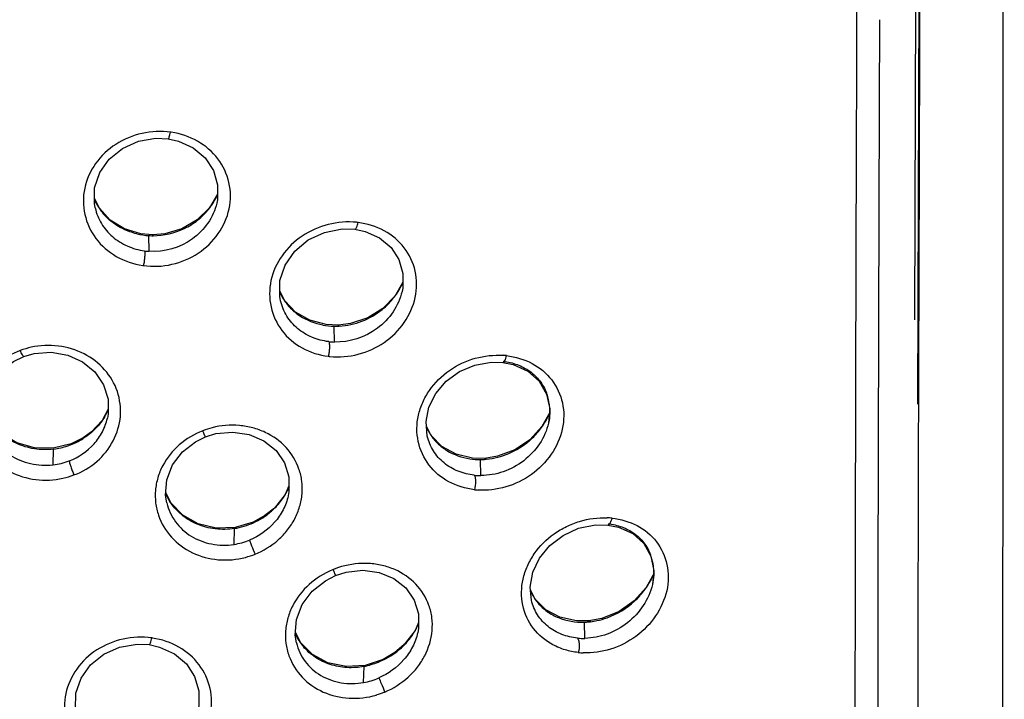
# Model space of a CAD drawing. Header units: millimetres. Extents: x 789 to 1209, y 393 to 987.
# Tile 35 of 37: x 945 to 965, y 917 to 931. Entities that reach past the tile are written whole.
import ezdxf

# ---------------------------------------------------------------- set-up
doc = ezdxf.new("R2010")
doc.units = ezdxf.units.MM
doc.header["$LTSCALE"] = 0.1

msp = doc.modelspace()

# ---------------------------------------------------------------- linework, layer by layer
at = {"color": 7, "linetype": 'Continuous'}
for p, q in [((963.3495, 931.1602), (963.3296, 924.7154)), ((963.3993, 922.9861), (963.4246, 931.247)), ((962.1532, 931.115), (962.1529, 930.6316)), ((962.6219, 929.0413), (962.6268, 930.7848)), ((962.6085, 924.6995), (962.6219, 929.0413)), ((946.8024, 926.9591), (946.7028, 927.1584)), ((946.717, 926.9683), (946.7175, 926.966)), ((949.1847, 927.0663), (949.1839, 927.0627)), ((947.8845, 926.4215), (947.6417, 926.4428)), ((947.8153, 926.0861), (947.8064, 926.4051)), ((948.1276, 926.4417), (947.8845, 926.4215)), ((947.8957, 926.4029), (947.8845, 926.4215)), ((950.5614, 925.0823), (950.4624, 925.2766)), ((952.9406, 925.2729), (952.9398, 925.2696)), ((950.478, 925.0812), (950.4761, 925.0892)), ((951.6484, 924.5874), (951.401, 924.5989)), ((951.5697, 924.2457), (951.5612, 924.5674)), ((951.8964, 924.619), (951.6484, 924.5874)), ((951.6685, 924.5694), (951.6484, 924.5874)), ((963.3296, 924.7154), (963.3295, 924.6992)), ((954.7485, 923.8375), (954.9822, 923.8315)), ((955.7212, 923.4504), (955.8717, 923.1891)), ((955.8717, 923.1891), (955.9346, 922.8933)), ((946.9803, 922.8825), (946.8568, 922.6569)), ((955.9358, 922.8154), (955.7769, 922.53)), ((955.9346, 922.8933), (955.9102, 922.6013)), ((946.9658, 922.6991), (946.966, 922.7002)), ((955.9107, 922.6032), (955.9102, 922.6013)), ((953.5331, 922.3481), (953.4344, 922.54)), ((946.4771, 922.3035), (946.2345, 922.1825)), ((946.4704, 922.2854), (946.4771, 922.3035)), ((945.8652, 921.7545), (945.8751, 922.0739)), ((954.621, 921.8864), (954.369, 921.8904)), ((954.5388, 921.5375), (954.5306, 921.8628)), ((954.8763, 921.9277), (954.621, 921.8864)), ((954.6486, 921.869), (954.621, 921.8864)), ((948.2526, 920.9876), (948.1505, 921.1965)), ((950.6478, 921.327), (950.5737, 921.1566)), ((948.1661, 920.996), (948.169, 920.9837)), ((950.6327, 921.1253), (950.6323, 921.1234)), ((949.921, 920.593), (949.5534, 920.4841)), ((950.1609, 920.7254), (949.921, 920.593)), ((950.1589, 920.7106), (950.1609, 920.7254)), ((949.5333, 920.141), (949.544, 920.4632)), ((956.864, 920.5364), (957.1113, 920.5333)), ((957.8421, 920.1571), (957.9857, 919.8998)), ((957.9857, 919.8998), (958.0434, 919.6082)), ((951.5939, 919.5092), (951.8039, 919.5767)), ((958.0434, 919.6082), (958.0182, 919.3267)), ((958.0435, 919.5472), (957.8922, 919.2688)), ((955.6424, 919.0279), (955.5427, 919.2208)), ((958.0187, 919.3292), (958.0182, 919.3267)), ((956.6466, 918.2351), (956.6386, 918.5639)), ((956.9926, 918.6393), (956.7308, 918.5903)), ((956.7639, 918.5737), (956.7308, 918.5903)), ((950.8801, 918.1527), (950.7777, 918.3595)), ((953.2728, 918.5542), (953.2051, 918.3946)), ((950.793, 918.1594), (950.7963, 918.1452)), ((953.2575, 918.3505), (953.2569, 918.3481)), ((952.5574, 917.8095), (952.1891, 917.6877)), ((952.7957, 917.9496), (952.5574, 917.8095)), ((952.7969, 917.9373), (952.7957, 917.9496)), ((952.1599, 917.3392), (952.1713, 917.6647))]:
    msp.add_line(p, q, dxfattribs=at)
for points in [[(965.1518, 905.7978), (965.1125, 913.517), (965.1309, 922.2921), (965.1279, 931.6258)], [(946.718, 926.9661), (946.7011, 927.0578), (946.7066, 927.3762), (946.8117, 927.683), (947.005, 927.9568), (947.2725, 928.1746), (947.5962, 928.3179), (947.9486, 928.3785), (948.1951, 928.3676)], [(948.1951, 928.3676), (948.4069, 928.3203), (948.7055, 928.1837), (948.9482, 927.9805), (949.1156, 927.7242), (949.2002, 927.4334), (949.1969, 927.129), (949.1839, 927.0627)], [(949.1981, 927.2433), (949.0342, 926.9677), (948.7842, 926.7217), (948.474, 926.5428), (948.1276, 926.4417)], [(947.6417, 926.4428), (947.3116, 926.5441), (947.0242, 926.7201), (946.8024, 926.9591)], [(950.478, 925.0812), (950.461, 925.1709), (950.4654, 925.4925), (950.5713, 925.8058), (950.7672, 926.0883), (951.0383, 926.3167), (951.3669, 926.4709), (951.726, 926.5411), (951.9834, 926.5342)], [(951.9833, 926.5342), (952.1941, 926.4897), (952.4851, 926.3591), (952.7182, 926.1641), (952.8774, 925.9176), (952.9572, 925.6357), (952.9531, 925.3376), (952.9398, 925.2696)], [(952.9547, 925.4584), (952.7987, 925.1864), (952.5514, 924.9295), (952.2432, 924.7364), (951.8964, 924.619)], [(951.401, 924.5989), (951.0687, 924.6878), (950.7815, 924.853), (950.5614, 925.0823)], [(944.5007, 922.6468), (944.4777, 922.7937), (944.4974, 923.1023), (944.6068, 923.3956), (944.8005, 923.6519), (945.063, 923.854), (945.2704, 923.9526)], [(945.2703, 923.9526), (945.4828, 924.0127), (945.825, 924.0377), (946.1608, 923.9806), (946.4642, 923.844), (946.7123, 923.6383), (946.8892, 923.3803), (946.9801, 923.088), (946.9804, 922.7809), (946.9652, 922.6993)], [(953.4527, 922.3366), (953.4262, 922.6314), (953.4851, 922.925), (953.6255, 923.2032), (953.835, 923.4496), (954.1032, 923.6456), (954.4142, 923.7774), (954.7485, 923.8375)], [(954.9822, 923.8315), (955.1945, 923.7883), (955.4886, 923.6553), (955.7212, 923.4504)], [(946.2345, 922.1825), (945.8673, 922.0922), (945.4893, 922.0983), (945.1297, 922.2015), (944.8193, 922.3905), (944.5806, 922.6506)], [(946.8568, 922.6569), (946.6436, 922.4255), (946.4771, 922.3035)], [(948.9563, 922.3236), (949.1661, 922.3876), (949.5065, 922.4207), (949.8401, 922.3724), (950.1404, 922.2448), (950.385, 922.0475), (950.5586, 921.7972), (950.6475, 921.5122), (950.648, 921.2097), (950.6327, 921.1253)], [(955.7769, 922.53), (955.5322, 922.2643), (955.225, 922.0589), (954.8763, 921.9277)], [(948.1699, 920.9839), (948.1462, 921.1375), (948.1691, 921.4519), (948.2845, 921.7529), (948.4855, 922.0164), (948.7519, 922.2233), (948.9563, 922.3236)], [(954.369, 921.8904), (954.0358, 921.9701), (953.7501, 922.1269), (953.5331, 922.3481)], [(950.5737, 921.1566), (950.3508, 920.8792), (950.1609, 920.7254)], [(949.5534, 920.4841), (949.1721, 920.4719), (948.8081, 920.5592), (948.4935, 920.7361), (948.2526, 920.9876)], [(955.5647, 919.0085), (955.5369, 919.2762), (955.5891, 919.5748), (955.726, 919.8609), (955.9345, 920.1173), (956.2046, 920.3249), (956.5209, 920.4677), (956.864, 920.5364)], [(957.1113, 920.5333), (957.3264, 920.4908), (957.6166, 920.3593), (957.8421, 920.1571)], [(951.8039, 919.5767), (952.1444, 919.6157), (952.4773, 919.573), (952.7755, 919.4507), (953.0171, 919.2583), (953.1875, 919.0125), (953.2734, 918.7319), (953.2724, 918.4323), (953.2575, 918.3505)], [(950.7973, 918.1454), (950.7733, 918.3017), (950.7973, 918.617), (950.9141, 918.9217), (951.117, 919.1903), (951.3857, 919.4035), (951.5939, 919.5092)], [(957.8922, 919.2688), (957.6495, 918.9962), (957.343, 918.7814), (956.9926, 918.6393)], [(956.7308, 918.5903), (956.4748, 918.5887), (956.1406, 918.6618), (955.8566, 918.8127), (955.6424, 919.0279)], [(953.2051, 918.3946), (952.9861, 918.1116), (952.7957, 917.9496)], [(946.3376, 916.7109), (946.3208, 916.8019), (946.3261, 917.1201), (946.4309, 917.4264), (946.6239, 917.6995), (946.8909, 917.9165), (947.2142, 918.059), (947.5662, 918.1188), (947.812, 918.1075)], [(947.812, 918.1075), (948.0241, 918.0599), (948.3235, 917.9226), (948.567, 917.7184), (948.7351, 917.4612), (948.82, 917.1694), (948.8167, 916.8645), (948.8037, 916.7988)], [(952.1891, 917.6877), (951.8053, 917.6627), (951.4384, 917.7391), (951.1215, 917.9076), (950.8801, 918.1527)]]:
    msp.add_lwpolyline(points, dxfattribs=at)
for centre, radius, start, end in [((6862.2061, 909.1599), 5900.0884, 179.79147934, 179.93982769), ((948.0417, 927.0144), 1.5023, 81.65033, 82.18089), ((947.9642, 927.7865), 1.3517, 329.32917, 333.02304), ((947.9892, 927.7738), 1.3236, 333.023, 336.70217), ((947.7689, 927.6094), 1.1686, 203.83346, 205.19136), ((947.7725, 927.6111), 1.1726, 205.19403, 209.97797), ((947.7739, 927.6119), 1.1742, 209.97734, 211.12824), ((947.7735, 927.6117), 1.1736, 211.1285, 217.23654), ((947.9318, 927.8068), 1.3899, 321.61715, 323.11351), ((947.9326, 927.8062), 1.3889, 323.11329, 325.22592), ((947.9428, 927.7992), 1.3766, 325.22122, 329.3282), ((947.7764, 927.6152), 1.1781, 217.28823, 228.59205), ((947.8098, 927.6526), 1.2282, 228.57813, 231.55145), ((951.8548, 925.1206), 1.5627, 82.87215, 84.06339), ((947.8849, 927.7804), 1.3775, 256.35078, 266.73473), ((947.8872, 927.7833), 1.3804, 266.6439, 267.86643), ((947.8871, 927.7788), 1.3759, 267.86573, 270.33956), ((947.8909, 927.3689), 1.2849, 262.2816, 266.62537), ((947.9116, 927.3358), 1.5542, 261.49362, 262.02158), ((951.6305, 926.0386), 1.4503, 329.99225, 331.5002), ((951.6531, 926.0265), 1.4246, 331.49219, 334.77393), ((951.6919, 926.0082), 1.3817, 334.77759, 337.25371), ((951.4972, 925.7213), 1.1367, 203.95908, 206.11837), ((951.4927, 925.719), 1.1316, 206.11375, 211.9194), ((951.6216, 926.0439), 1.4606, 321.73882, 326.88628), ((951.6242, 926.0422), 1.4575, 326.88548, 329.99121), ((951.6217, 926.0452), 1.4614, 310.8261, 321.69855), ((951.5959, 926.0746), 1.5005, 308.92585, 310.83793), ((951.5874, 925.9211), 1.354, 259.12447, 268.89199), ((951.5912, 925.9501), 1.3829, 268.75915, 270.22427), ((951.5912, 925.9531), 1.3858, 270.22472, 273.18056), ((951.6017, 925.5211), 1.2757, 263.31376, 268.56222), ((945.9672, 921.872), 2.3336, 103.54102, 109.23628), ((951.6373, 925.4795), 1.5343, 262.78594, 264.01705), ((954.8813, 922.4292), 1.5511, 83.40144, 86.05125), ((954.9221, 922.8503), 1.0137, 19.15999, 21.00697), ((954.8947, 922.8413), 1.0425, 7.7175, 19.13177), ((954.8933, 922.8411), 1.044, 1.28046, 7.71761), ((945.8167, 923.3831), 1.2733, 329.5097, 332.82078), ((945.8274, 923.3776), 1.2613, 332.82146, 336.92444), ((954.5684, 923.3865), 1.4849, 332.31511, 335.4454), ((954.612, 923.3665), 1.437, 335.45162, 337.36224), ((954.5245, 923.4103), 1.5349, 322.80549, 327.84181), ((954.5294, 923.4072), 1.5291, 327.84223, 330.04975), ((954.5379, 923.4023), 1.5193, 330.04931, 332.3232), ((949.6394, 920.4865), 2.0947, 105.23793, 110.73273), ((954.4312, 922.9682), 1.0949, 204.02298, 206.91848), ((954.4226, 922.9638), 1.0853, 206.91252, 212.63621), ((954.523, 923.4126), 1.5375, 312.40473, 322.77063), ((945.7017, 923.5154), 1.4506, 288.45449, 297.49224), ((945.721, 923.4779), 1.4084, 297.50138, 302.15313), ((945.7045, 923.5044), 1.4396, 302.14663, 302.80567), ((954.4971, 923.4405), 1.5755, 310.38012, 312.41561), ((945.6974, 923.5287), 1.4646, 276.96416, 288.4507), ((945.7103, 923.0868), 1.3403, 276.63399, 291.04463), ((954.5152, 923.2029), 1.3402, 261.28785, 270.66131), ((954.5185, 923.2512), 1.3882, 270.49804, 272.10502), ((954.5181, 923.2616), 1.3987, 272.10693, 275.33534), ((945.7378, 922.9681), 1.5217, 282.37831, 291.16282), ((954.5355, 922.8049), 1.2674, 264.09813, 270.15077), ((949.2032, 921.6284), 1.1499, 203.40884, 211.37201), ((949.3925, 921.8562), 1.3754, 326.42368, 329.71208), ((949.4038, 921.8495), 1.3622, 329.71575, 330.69374), ((949.4142, 921.8437), 1.3503, 330.69162, 333.0961), ((949.4369, 921.8324), 1.325, 333.09136, 336.85028), ((954.584, 922.7592), 1.5194, 263.35248, 266.09636), ((949.1976, 921.6251), 1.1434, 211.37956, 212.00331), ((949.3661, 921.8748), 1.4076, 315.0507, 326.38754), ((949.3311, 921.9098), 1.4572, 305.06218, 313.49582), ((949.3413, 921.8988), 1.4422, 313.50248, 315.07214), ((949.3023, 921.9575), 1.5128, 280.85665, 296.54392), ((949.3115, 921.9408), 1.4938, 296.51471, 304.56736), ((949.3357, 921.9034), 1.4493, 304.61209, 305.05827), ((957.0358, 919.1517), 1.5295, 83.91242, 87.66312), ((949.3109, 921.9199), 1.4742, 279.09368, 280.80619), ((949.3266, 921.5001), 1.3739, 278.65074, 292.29566), ((949.0944, 922.2184), 2.4349, 286.06612, 290.81784), ((957.049, 919.5807), 0.9946, 18.13691, 20.64857), ((957.0119, 919.5693), 1.0334, 7.21704, 18.09467), ((952.1353, 918.1443), 1.5993, 111.66355, 112.22991), ((952.0163, 918.5489), 1.1799, 104.80824, 113.54654), ((957.0018, 919.568), 1.0436, 0.36188, 7.21928), ((956.6029, 920.152), 1.5666, 329.03915, 329.90568), ((956.6268, 920.1387), 1.5393, 329.88966, 335.8892), ((956.6599, 920.1232), 1.5027, 335.90934, 336.36801), ((956.6743, 920.117), 1.4871, 336.36708, 337.34789), ((956.5061, 919.6281), 1.0555, 203.74087, 213.57393), ((956.5599, 920.184), 1.6203, 312.59529, 322.46829), ((956.5863, 920.1626), 1.5864, 322.49913, 324.89367), ((956.5922, 920.1585), 1.5792, 324.89116, 329.03525), ((956.4614, 919.5993), 1.0023, 213.61591, 220.10713), ((956.5905, 919.977), 1.4139, 271.95313, 273.62987), ((956.5881, 920.0118), 1.4488, 273.6368, 276.95191), ((956.5869, 920.0288), 1.4658, 276.91624, 281.99362), ((951.9653, 919.1066), 1.432, 327.20475, 329.85133), ((951.9785, 919.0989), 1.4167, 329.85296, 331.49414), ((951.993, 919.091), 1.4002, 331.49265, 333.83538), ((952.0165, 919.0795), 1.3741, 333.83305, 336.70919), ((947.6549, 916.7529), 1.5062, 81.41938, 82.11666), ((951.8035, 918.791), 1.1262, 203.98235, 212.02488), ((951.8088, 918.7942), 1.1324, 212.02081, 212.7428), ((951.8133, 918.7973), 1.1379, 212.74952, 219.7906), ((951.9371, 919.1259), 1.4662, 316.37312, 327.16583), ((956.6172, 919.4981), 1.2633, 264.73556, 271.33546), ((951.9022, 919.1592), 1.5144, 306.21162, 314.6441), ((951.9116, 919.1497), 1.5011, 314.64741, 316.38936), ((951.8654, 919.214), 1.5804, 298.50472, 306.12348), ((956.6753, 919.4488), 1.5096, 263.80551, 267.65847), ((951.8931, 919.1394), 1.4999, 280.68529, 283.0761), ((951.9414, 918.6904), 1.6713, 286.59683, 292.79983)]:
    msp.add_arc(centre, radius, start, end, dxfattribs=at)
for points, knots in [([(963.4353, 931.2211), (963.4281, 928.48), (963.4083, 922.9983), (963.3888, 914.7745), (963.4318, 906.5547), (963.4977, 901.0746), (963.4519, 898.3373)], [0, 0, 0, 0, 0.2500734, 0.5001038, 0.7502449, 1, 1, 1, 1]), ([(948.2472, 928.5028), (948.056, 928.5284), (947.6617, 928.5095), (947.1202, 928.2881), (946.7003, 927.8938), (946.5054, 927.4621), (946.4685, 927.1005), (946.5097, 926.7428), (946.7053, 926.3193), (947.1333, 925.9495), (947.4957, 925.8262), (947.6828, 925.7994)], [0, 0, 0, 0, 0.1298467, 0.2595506, 0.3861157, 0.5085427, 0.5689322, 0.6290328, 0.7493522, 0.8727779, 1, 1, 1, 1]), ([(947.6969, 925.7973), (947.8876, 925.7697), (948.2827, 925.7889), (948.8229, 926.0172), (949.239, 926.4186), (949.4332, 926.8527), (949.4708, 927.2152), (949.4301, 927.5711), (949.2343, 927.9904), (948.8062, 928.3529), (948.4468, 928.473), (948.2609, 928.5009)], [0, 0, 0, 0, 0.1299186, 0.2599805, 0.3875157, 0.5109605, 0.57155, 0.631536, 0.7509261, 0.8732281, 1, 1, 1, 1]), ([(948.1951, 928.3676), (948.2, 928.3669), (948.2125, 928.3822), (948.2228, 928.4093), (948.2364, 928.4528), (948.2436, 928.4853), (948.2472, 928.5028)], [0, 0, 0, 0, 0.1010464, 0.3205083, 0.6369077, 1, 1, 1, 1]), ([(946.718, 926.9661), (946.7436, 926.8549), (946.8308, 926.6373), (947.0603, 926.3681), (947.3656, 926.178), (947.599, 926.1118), (947.7187, 926.0955)], [0, 0, 0, 0, 0.2432785, 0.4903368, 0.7422719, 1, 1, 1, 1]), ([(949.1836, 927.0628), (949.1182, 926.7776), (948.7423, 926.2401), (948.1178, 926.0683), (947.8152, 926.0862)], [0, 0, 0, 0, 0.491148, 1, 1, 1, 1]), ([(947.8957, 926.4029), (948.11, 926.4042), (948.4363, 926.4819), (948.8025, 926.7078), (948.9554, 926.8606), (949.0213, 926.9438)], [0, 0, 0, 0, 0.5008144, 0.7519994, 1, 1, 1, 1]), ([(947.5598, 926.4418), (947.5128, 926.4532), (947.3296, 926.5081), (947.1578, 926.602), (947.046, 926.6907)], [0, 0, 0, 0, 0.2533066, 1, 1, 1, 1]), ([(952.018, 926.6744), (951.8275, 926.6933), (951.4352, 926.6612), (950.8988, 926.4259), (950.4812, 926.0232), (950.2456, 925.5073), (950.2449, 924.9519), (950.4767, 924.4513), (950.9029, 924.092), (951.2617, 923.9793), (951.4461, 923.9571)], [0, 0, 0, 0, 0.1294339, 0.2602175, 0.3888462, 0.5131595, 0.6335008, 0.7528098, 0.8743801, 1, 1, 1, 1]), ([(951.4788, 923.9533), (951.6689, 923.9327), (952.0618, 923.9655), (952.5955, 924.2086), (953.0089, 924.6175), (953.2049, 925.0545), (953.2449, 925.4187), (953.2059, 925.7722), (953.0136, 926.1863), (952.5878, 926.5372), (952.2331, 926.6472), (952.0502, 926.6707)], [0, 0, 0, 0, 0.1295421, 0.2605552, 0.3900161, 0.5153186, 0.5764172, 0.6364791, 0.7547852, 0.8750311, 1, 1, 1, 1]), ([(951.9834, 926.5342), (951.9898, 926.5334), (952.0068, 926.5459), (952.0296, 926.592), (952.0429, 926.6371), (952.0502, 926.6707)], [0, 0, 0, 0, 0.1229685, 0.3447902, 1, 1, 1, 1]), ([(947.7183, 926.0956), (947.7225, 926.0815), (947.7245, 926.0407), (947.722, 925.9697), (947.7125, 925.8846), (947.7026, 925.8255), (947.6969, 925.7973)], [0, 0, 0, 0, 0.146877, 0.401734, 0.712728, 1, 1, 1, 1]), ([(952.9395, 925.2696), (952.873, 924.9784), (952.4973, 924.4346), (951.8744, 924.238), (951.5696, 924.2458)], [0, 0, 0, 0, 0.4948502, 1, 1, 1, 1]), ([(951.4527, 924.2541), (951.3369, 924.2678), (951.1106, 924.3271), (950.8131, 924.5055), (950.5885, 924.7633), (950.5034, 924.9734), (950.478, 925.0812)], [0, 0, 0, 0, 0.25773, 0.5091027, 0.75538, 1, 1, 1, 1]), ([(950.5322, 925.1207), (950.5747, 925.0525), (950.6755, 924.924), (950.9312, 924.7166), (951.1688, 924.6234), (951.3315, 924.5919)], [0, 0, 0, 0, 0.2455221, 0.4937769, 1, 1, 1, 1]), ([(951.6685, 924.5694), (951.8248, 924.5781), (952.1377, 924.6482), (952.4155, 924.8078), (952.5386, 924.9073)], [0, 0, 0, 0, 0.4973772, 1, 1, 1, 1]), ([(962.667, 901.1502), (962.6655, 901.6419), (962.6585, 902.6247), (962.6425, 904.5888), (962.6237, 907.042), (962.6047, 909.9849), (962.5888, 913.9082), (962.5909, 918.813), (962.6025, 922.7372), (962.6085, 924.6995)], [0, 0, 0, 0, 0.0626367, 0.1252001, 0.2502178, 0.3751665, 0.5001, 0.750009, 1, 1, 1, 1]), ([(946.2872, 921.549), (946.4571, 921.6132), (946.7732, 921.8004), (947.1116, 922.2236), (947.2641, 922.7326), (947.201, 923.255), (946.9318, 923.7106), (946.5017, 924.0373), (945.9735, 924.1937), (945.6007, 924.1792), (945.4209, 924.1407)], [0, 0, 0, 0, 0.1287883, 0.2541094, 0.375837, 0.4956473, 0.6166005, 0.7411125, 0.8695843, 1, 1, 1, 1]), ([(951.4527, 924.2541), (951.4597, 924.2406), (951.4667, 924.1995), (951.4687, 924.1284), (951.4618, 924.0436), (951.4522, 923.985), (951.4461, 923.9571)], [0, 0, 0, 0, 0.1522005, 0.4063406, 0.7142284, 1, 1, 1, 1]), ([(945.1984, 924.0753), (945.0288, 924.0124), (944.7131, 923.8294), (944.3713, 923.4123), (944.2448, 922.9865), (944.2497, 922.6433), (944.3075, 922.3914), (944.4154, 922.1547), (944.6193, 921.8674), (944.9812, 921.5869), (945.5102, 921.4246), (945.8844, 921.4415), (946.064, 921.4818)], [0, 0, 0, 0, 0.1279835, 0.2520477, 0.3728609, 0.4330647, 0.4933992, 0.5542859, 0.615881, 0.7412238, 0.869814, 1, 1, 1, 1]), ([(945.2703, 923.9526), (945.2663, 923.9511), (945.2535, 923.966), (945.2397, 923.9885), (945.2188, 924.029), (945.2054, 924.0589), (945.1984, 924.0753)], [0, 0, 0, 0, 0.0899674, 0.3083095, 0.629059, 1, 1, 1, 1]), ([(954.4081, 921.25), (954.2279, 921.2729), (953.8758, 921.3762), (953.4561, 921.7283), (953.2302, 922.223), (953.2339, 922.6809), (953.3515, 923.0263), (953.5372, 923.3559), (953.8851, 923.6985), (954.4121, 923.9461), (954.7996, 923.9878), (954.9881, 923.9766)], [0, 0, 0, 0, 0.1238687, 0.2437113, 0.3622156, 0.4831455, 0.5457758, 0.6096667, 0.7398253, 0.8712074, 1, 1, 1, 1]), ([(955.0595, 923.97), (955.2382, 923.9473), (955.5867, 923.8479), (956.0053, 923.5043), (956.1924, 923.0962), (956.2286, 922.7457), (956.1866, 922.3815), (955.9893, 921.9441), (955.581, 921.5311), (955.0565, 921.2761), (954.6689, 921.2312), (954.4805, 921.2433)], [0, 0, 0, 0, 0.1232173, 0.2416836, 0.3592194, 0.4194929, 0.4811588, 0.6082051, 0.7392271, 0.8708543, 1, 1, 1, 1]), ([(955.0408, 923.9016), (955.0429, 923.907), (955.0508, 923.9291), (955.0571, 923.9519), (955.0611, 923.9693)], [0, 0, 0, 0, 0.2418251, 1, 1, 1, 1]), ([(954.9822, 923.8315), (954.9845, 923.8312), (954.9957, 923.832), (955.005, 923.8401), (955.0107, 923.8468)], [0, 0, 0, 0, 0.2057272, 1, 1, 1, 1]), ([(954.9886, 923.8586), (955.0863, 923.8465), (955.2767, 923.8), (955.5341, 923.6647), (955.7422, 923.4674), (955.8349, 923.301), (955.8684, 923.2137)], [0, 0, 0, 0, 0.2581159, 0.5087352, 0.7546649, 1, 1, 1, 1]), ([(955.0107, 923.8468), (955.0136, 923.8501), (955.026, 923.867), (955.0348, 923.8863), (955.0408, 923.9016)], [0, 0, 0, 0, 0.2103483, 1, 1, 1, 1]), ([(955.937, 922.8645), (955.9375, 922.8428), (955.9367, 922.7551), (955.9249, 922.6676), (955.9105, 922.6032)], [0, 0, 0, 0, 0.2472217, 1, 1, 1, 1]), ([(944.4999, 922.6467), (944.5326, 922.5081), (944.6575, 922.2388), (944.9815, 921.9289), (945.4046, 921.7538), (945.7136, 921.7366), (945.8652, 921.7545)], [0, 0, 0, 0, 0.2409355, 0.4879228, 0.7418061, 1, 1, 1, 1]), ([(945.8751, 922.0739), (945.7459, 922.0583), (945.4833, 922.0634), (945.1097, 922.1741), (944.7861, 922.3805), (944.6225, 922.5752), (944.5577, 922.6805)], [0, 0, 0, 0, 0.2558177, 0.5088242, 0.7570838, 1, 1, 1, 1]), ([(946.1915, 921.8359), (946.3809, 921.9092), (946.6447, 922.0857), (946.8745, 922.4169), (946.9439, 922.604), (946.9658, 922.6991)], [0, 0, 0, 0, 0.5075579, 0.7561546, 1, 1, 1, 1]), ([(946.9139, 922.737), (946.8619, 922.6486), (946.7348, 922.4823), (946.5722, 922.351), (946.4845, 922.2944)], [0, 0, 0, 0, 0.4955467, 1, 1, 1, 1]), ([(949.9598, 919.9425), (950.1314, 920.0116), (950.3725, 920.1607), (950.6253, 920.4278), (950.7721, 920.6564), (950.8721, 920.904), (950.9216, 921.1624), (950.9174, 921.4222), (950.8399, 921.7562), (950.611, 922.1345), (950.2489, 922.3938), (949.9125, 922.5134), (949.5505, 922.5767), (949.2681, 922.5536), (949.0889, 922.5075)], [0, 0, 0, 0, 0.1299839, 0.1942144, 0.2574879, 0.3196933, 0.3808387, 0.4411493, 0.5009443, 0.6202232, 0.7426041, 0.8057811, 0.8699763, 1, 1, 1, 1]), ([(955.91, 922.6013), (955.8765, 922.4528), (955.7453, 922.1645), (955.4223, 921.8185), (955.0041, 921.5938), (954.6922, 921.5379), (954.5388, 921.5376)], [0, 0, 0, 0, 0.2458952, 0.4988665, 0.7521319, 1, 1, 1, 1]), ([(948.8979, 922.4455), (948.7258, 922.3788), (948.4061, 922.188), (948.115, 921.8279), (947.9808, 921.4978), (947.9313, 921.2402), (947.9349, 920.98), (948.0135, 920.6436), (948.2419, 920.2601), (948.6802, 919.9403), (949.2157, 919.799), (949.5892, 919.8315), (949.7683, 919.8786)], [0, 0, 0, 0, 0.1295657, 0.2555805, 0.3173246, 0.3782108, 0.4385201, 0.498589, 0.6191229, 0.7427094, 0.8700243, 1, 1, 1, 1]), ([(948.9563, 922.3236), (948.9554, 922.3233), (948.9526, 922.3272), (948.949, 922.3326), (948.9431, 922.3441), (948.9325, 922.3658), (948.917, 922.4004), (948.9045, 922.4296), (948.8979, 922.4455)], [0, 0, 0, 0, 0.0214094, 0.0770702, 0.1690183, 0.2941691, 0.6194315, 1, 1, 1, 1]), ([(953.5087, 922.3785), (953.5516, 922.3114), (953.6535, 922.1858), (953.9117, 921.9872), (954.15, 921.9036), (954.3117, 921.8786)], [0, 0, 0, 0, 0.2461682, 0.4942223, 1, 1, 1, 1]), ([(954.4047, 921.5444), (954.2925, 921.5561), (954.0727, 921.6099), (953.7822, 921.7783), (953.5614, 922.0268), (953.478, 922.2313), (953.4527, 922.3366)], [0, 0, 0, 0, 0.2569951, 0.5073541, 0.7534905, 1, 1, 1, 1]), ([(954.6486, 921.869), (954.8056, 921.8837), (955.1193, 921.9662), (955.3952, 922.136), (955.5178, 922.2403)], [0, 0, 0, 0, 0.4948355, 1, 1, 1, 1]), ([(946.1919, 921.836), (946.1926, 921.8219), (946.2023, 921.7828), (946.223, 921.7143), (946.2527, 921.6325), (946.2756, 921.5759), (946.2872, 921.549)], [0, 0, 0, 0, 0.1403215, 0.3953851, 0.7103502, 1, 1, 1, 1]), ([(954.4047, 921.5444), (954.4135, 921.5312), (954.4247, 921.4902), (954.4321, 921.3908), (954.4226, 921.3058), (954.4096, 921.2484)], [0, 0, 0, 0, 0.1578974, 0.4119047, 1, 1, 1, 1]), ([(948.1691, 920.9837), (948.2018, 920.8467), (948.3268, 920.5815), (948.6533, 920.2822), (949.0772, 920.1234), (949.3834, 920.118), (949.5333, 920.141)], [0, 0, 0, 0, 0.2412323, 0.4869843, 0.7402403, 1, 1, 1, 1]), ([(949.5439, 920.4642), (949.4153, 920.4436), (949.1538, 920.4369), (948.7802, 920.5348), (948.4568, 920.7292), (948.2921, 920.9165), (948.2279, 921.0192)], [0, 0, 0, 0, 0.2591771, 0.5131872, 0.7589073, 1, 1, 1, 1]), ([(950.6323, 921.1234), (950.6105, 921.026), (950.54, 920.8338), (950.3053, 920.4946), (950.0402, 920.3081), (949.8481, 920.2291)], [0, 0, 0, 0, 0.2435209, 0.4929328, 1, 1, 1, 1]), ([(956.5125, 917.948), (956.4226, 917.9588), (956.2455, 917.9938), (955.9175, 918.1267), (955.5723, 918.4133), (955.3504, 918.9048), (955.3566, 919.3609), (955.4755, 919.7064), (955.6616, 920.0368), (955.938, 920.3137), (956.2696, 920.5098), (956.6236, 920.6499), (956.9106, 920.6872), (957.0974, 920.6811)], [0, 0, 0, 0, 0.0620637, 0.1229842, 0.2415083, 0.3594569, 0.4808927, 0.5440899, 0.6085988, 0.7397831, 0.806026, 0.8718415, 1, 1, 1, 1]), ([(957.1972, 920.6736), (957.3728, 920.6524), (957.7158, 920.5582), (958.1298, 920.2213), (958.3129, 919.8171), (958.3473, 919.4686), (958.3036, 919.1041), (958.1052, 918.6664), (957.7007, 918.2506), (957.1836, 917.9874), (956.8004, 917.9337), (956.6137, 917.9405)], [0, 0, 0, 0, 0.121812, 0.2389673, 0.3560434, 0.4165438, 0.4786962, 0.607135, 0.739285, 0.8712707, 1, 1, 1, 1]), ([(957.1178, 920.5613), (957.2134, 920.5502), (957.3999, 920.5063), (957.6526, 920.3755), (957.8568, 920.1818), (957.9472, 920.0177), (957.9797, 919.9314)], [0, 0, 0, 0, 0.2574954, 0.5073209, 0.7531565, 1, 1, 1, 1]), ([(957.1432, 920.5482), (957.1464, 920.5515), (957.1604, 920.5683), (957.1702, 920.5881), (957.1768, 920.6039)], [0, 0, 0, 0, 0.2128743, 1, 1, 1, 1]), ([(957.1768, 920.6039), (957.179, 920.6093), (957.1876, 920.6317), (957.1942, 920.6548), (957.1984, 920.6724)], [0, 0, 0, 0, 0.2430015, 1, 1, 1, 1]), ([(957.1113, 920.5333), (957.1138, 920.533), (957.126, 920.5336), (957.1366, 920.5415), (957.1432, 920.5482)], [0, 0, 0, 0, 0.2138156, 1, 1, 1, 1]), ([(949.8481, 920.2291), (949.8522, 920.2155), (949.8661, 920.1774), (949.9025, 920.0815), (949.9358, 919.9997), (949.9598, 919.9425)], [0, 0, 0, 0, 0.1386109, 0.3953162, 1, 1, 1, 1]), ([(952.591, 917.1463), (952.7633, 917.2195), (953.005, 917.3738), (953.2597, 917.6463), (953.4549, 917.9522), (953.5606, 918.3022), (953.5547, 918.6534), (953.4755, 918.9874), (953.2429, 919.3623), (952.8762, 919.612), (952.5384, 919.7216), (952.1749, 919.7746), (951.8928, 919.7419), (951.7148, 919.6896)], [0, 0, 0, 0, 0.1310272, 0.1959909, 0.2600329, 0.3839911, 0.4445406, 0.5042622, 0.622635, 0.7436887, 0.8062995, 0.8700927, 1, 1, 1, 1]), ([(951.5303, 919.6247), (951.3579, 919.5542), (951.0384, 919.3556), (950.7499, 918.9876), (950.6173, 918.6528), (950.5696, 918.3929), (950.5755, 918.1317), (950.6578, 917.7971), (950.8912, 917.4192), (951.3353, 917.1131), (951.8724, 916.9903), (952.2431, 917.034), (952.4208, 917.0854)], [0, 0, 0, 0, 0.1305723, 0.2579673, 0.3202929, 0.3815753, 0.4420337, 0.5019854, 0.6216296, 0.7439691, 0.8702936, 1, 1, 1, 1]), ([(951.5939, 919.5092), (951.5946, 919.5095), (951.5912, 919.5135), (951.5908, 919.5192), (951.5851, 919.5307), (951.5796, 919.5454), (951.5721, 919.5638), (951.5605, 919.5925), (951.5513, 919.6151), (951.5449, 919.6306)], [0, 0, 0, 0, 0.0181157, 0.0727214, 0.1642285, 0.2892822, 0.4418402, 0.6157295, 1, 1, 1, 1]), ([(958.0454, 919.5746), (958.0455, 919.5543), (958.0436, 919.4719), (958.0321, 919.3898), (958.0185, 919.3292)], [0, 0, 0, 0, 0.2469325, 1, 1, 1, 1]), ([(958.0179, 919.3267), (957.9838, 919.176), (957.8507, 918.8839), (957.5269, 918.5325), (957.1104, 918.3007), (956.7996, 918.2386), (956.6466, 918.2352)], [0, 0, 0, 0, 0.2478192, 0.5020167, 0.7546304, 1, 1, 1, 1]), ([(956.5007, 918.2402), (956.391, 918.2504), (956.1759, 918.3003), (955.8901, 918.4616), (955.6719, 918.7038), (955.5897, 918.9048), (955.5647, 919.0085)], [0, 0, 0, 0, 0.2562614, 0.5057555, 0.751822, 1, 1, 1, 1]), ([(956.8921, 918.5951), (956.9616, 918.6098), (957.2398, 918.6893), (957.4963, 918.8438), (957.6565, 918.9912)], [0, 0, 0, 0, 0.2461922, 1, 1, 1, 1]), ([(955.6948, 918.9536), (955.75, 918.888), (955.8792, 918.7703), (956.1894, 918.6023), (956.4609, 918.5585), (956.6387, 918.5642)], [0, 0, 0, 0, 0.2446897, 0.4921971, 1, 1, 1, 1]), ([(947.8627, 918.2426), (947.672, 918.2703), (947.2777, 918.2532), (946.737, 918.0326), (946.3174, 917.6398), (946.123, 917.2089), (946.0864, 916.8478), (946.1278, 916.4904), (946.3233, 916.0668), (946.7516, 915.6974), (947.1121, 915.5713), (947.2987, 915.5407)], [0, 0, 0, 0, 0.1298461, 0.2594584, 0.3858363, 0.5081079, 0.5684677, 0.6285799, 0.749028, 0.8726358, 1, 1, 1, 1]), ([(947.3173, 915.5379), (947.5082, 915.5133), (947.9016, 915.5336), (948.3546, 915.7229), (948.6537, 915.9638), (948.8965, 916.2476), (949.0512, 916.5924), (949.0887, 916.954), (949.0482, 917.3095), (948.8528, 917.7285), (948.4264, 918.0925), (948.0667, 918.2131), (947.8808, 918.24)], [0, 0, 0, 0, 0.1299562, 0.2598111, 0.3241709, 0.3876434, 0.5108529, 0.5713673, 0.6313172, 0.7507429, 0.8731574, 1, 1, 1, 1]), ([(947.812, 918.1075), (947.8168, 918.1068), (947.8288, 918.1224), (947.8387, 918.1492), (947.852, 918.1927), (947.8591, 918.2251), (947.8627, 918.2426)], [0, 0, 0, 0, 0.0989865, 0.3182857, 0.635512, 1, 1, 1, 1]), ([(953.2569, 918.3481), (953.2349, 918.2491), (953.1631, 918.0536), (952.9268, 917.7079), (952.6606, 917.5155), (952.4672, 917.4322)], [0, 0, 0, 0, 0.2438674, 0.4938373, 1, 1, 1, 1]), ([(956.5007, 918.2402), (956.5106, 918.2274), (956.5247, 918.1869), (956.5357, 918.0881), (956.5274, 918.0034), (956.5143, 917.9467)], [0, 0, 0, 0, 0.1622172, 0.4155701, 1, 1, 1, 1]), ([(950.7973, 918.1454), (950.8134, 918.0773), (950.8601, 917.944), (950.9705, 917.7631), (951.1151, 917.606), (951.3493, 917.4339), (951.7068, 917.3086), (952.0111, 917.3134), (952.1598, 917.3399)], [0, 0, 0, 0, 0.1206361, 0.241429, 0.3629957, 0.4863095, 0.7396184, 1, 1, 1, 1]), ([(952.1713, 917.6647), (952.0566, 917.6432), (951.8233, 917.6281), (951.4831, 917.6906), (951.1759, 917.8349), (951.0089, 917.9851), (950.9389, 918.0691)], [0, 0, 0, 0, 0.2583232, 0.5111667, 0.7580881, 1, 1, 1, 1]), ([(952.6196, 917.8252), (952.589, 917.8086), (952.4654, 917.7466), (952.3334, 917.701), (952.2326, 917.6776)], [0, 0, 0, 0, 0.2512301, 1, 1, 1, 1]), ([(952.4672, 917.4322), (952.4859, 917.3955), (952.5262, 917.2997), (952.5672, 917.2043), (952.591, 917.1463)], [0, 0, 0, 0, 0.3965731, 1, 1, 1, 1])]:
    msp.add_open_spline(points, degree=3, knots=knots, dxfattribs=at)
msp.add_open_spline([(952.1599, 917.3392), (952.2652, 917.3581), (952.3688, 917.3898), (952.467, 917.4321)], degree=3, dxfattribs=at)

doc.saveas('drawing.dxf')
